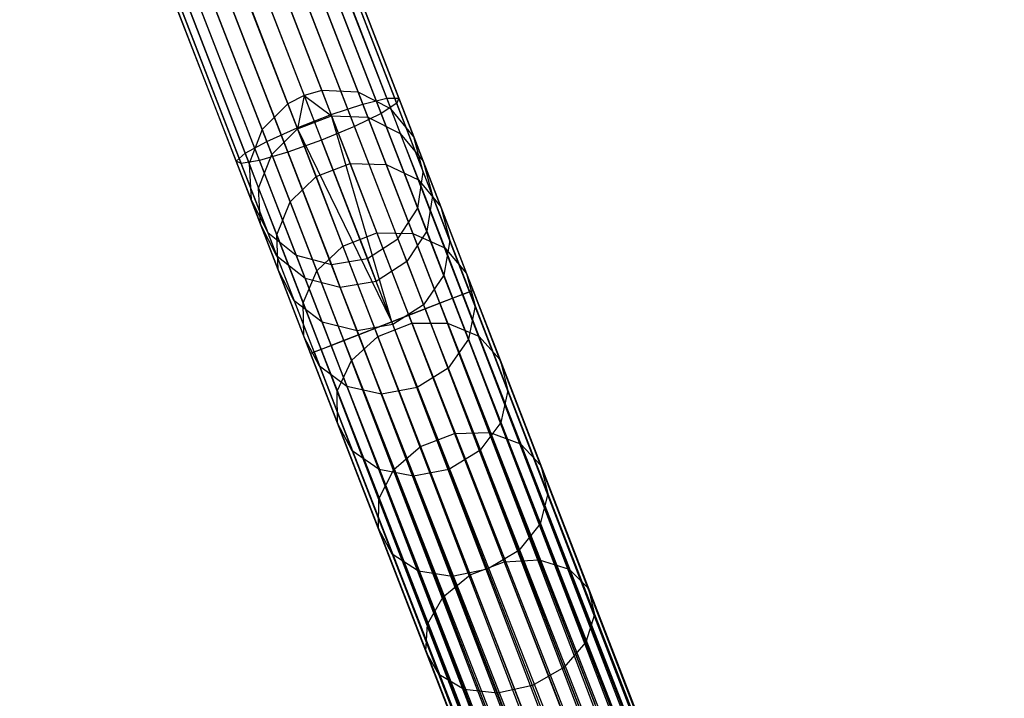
# Model space of a CAD drawing. Extents: x -102 to 102, y -101 to 102.
# Tile 246 of 256: x -33 to -22, y 71 to 79. Entities that reach past the tile are written whole.
import ezdxf

# ---------------------------------------------------------------- set-up
doc = ezdxf.new("R2010")
doc.units = 0
doc.header["$LTSCALE"] = 25.4
doc.layers.get('0').update_dxf_attribs({"linetype": 'CONTINUOUS'})

# ---------------------------------------------------------------- blocks, each defined once
blk = doc.blocks.new('NL2500011659_STL')
at = {"color": 0}
for p, q in [((-36.498, 94.779, -28.963), (-29.93, 77.826, -288.963)), ((-36.498, 94.779, -28.963), (-29.93, 77.826, -288.963)), ((-36.083, 94.759, -28.952), (-29.515, 77.806, -288.952)), ((-36.083, 94.759, -28.952), (-29.515, 77.806, -288.952)), ((-36.7, 94.724, -28.965), (-30.132, 77.771, -288.965)), ((-36.7, 94.724, -28.965), (-30.132, 77.771, -288.965)), ((-36.886, 94.629, -28.963), (-30.318, 77.676, -288.963)), ((-36.886, 94.629, -28.963), (-30.318, 77.676, -288.963)), ((-35.712, 94.572, -28.93), (-29.144, 77.619, -288.93)), ((-35.712, 94.572, -28.93), (-29.144, 77.619, -288.93)), ((-37.179, 94.334, -28.952), (-30.611, 77.381, -288.952)), ((-37.179, 94.334, -28.952), (-30.611, 77.381, -288.952)), ((-35.45, 94.251, -28.902), (-28.882, 77.297, -288.902)), ((-35.45, 94.251, -28.902), (-28.882, 77.297, -288.902)), ((-37.327, 93.947, -28.93), (-30.76, 76.993, -288.93)), ((-37.327, 93.947, -28.93), (-30.76, 76.993, -288.93)), ((-35.341, 93.85, -28.874), (-28.774, 76.897, -288.874)), ((-35.341, 93.85, -28.874), (-28.774, 76.897, -288.874)), ((-37.305, 93.532, -28.902), (-30.737, 76.579, -288.902)), ((-37.305, 93.532, -28.902), (-30.737, 76.579, -288.902)), ((-35.405, 93.44, -28.848), (-28.838, 76.487, -288.848)), ((-35.405, 93.44, -28.848), (-28.838, 76.487, -288.848)), ((-37.115, 93.163, -28.874), (-30.547, 76.21, -288.874)), ((-37.115, 93.163, -28.874), (-30.547, 76.21, -288.874)), ((-35.631, 93.091, -28.831), (-29.063, 76.138, -288.831)), ((-35.631, 93.091, -28.831), (-29.063, 76.138, -288.831)), ((-36.791, 92.903, -28.848), (-30.224, 75.95, -288.848)), ((-36.791, 92.903, -28.848), (-30.224, 75.95, -288.848)), ((-35.979, 92.864, -28.825), (-29.411, 75.911, -288.825)), ((-35.979, 92.864, -28.825), (-29.411, 75.911, -288.825)), ((-36.39, 92.798, -28.831), (-29.822, 75.844, -288.831)), ((-36.39, 92.798, -28.831), (-29.822, 75.844, -288.831)), ((-29.191, 77.738, -7.141), (-30.045, 79.942, -7.56)), ((-29.191, 77.738, -7.141), (-30.045, 79.942, -7.56)), ((-29.463, 77.671, -6.834), (-30.33, 79.909, -7.26)), ((-29.463, 77.671, -6.834), (-30.33, 79.909, -7.26)), ((-29.054, 77.741, -7.533), (-29.892, 79.903, -7.945)), ((-29.054, 77.741, -7.533), (-29.892, 79.903, -7.945)), ((-29.824, 77.552, -6.666), (-30.698, 79.808, -7.095)), ((-29.824, 77.552, -6.666), (-30.698, 79.808, -7.095)), ((-29.077, 77.681, -7.944), (-29.897, 79.798, -8.347)), ((-29.077, 77.681, -7.944), (-29.897, 79.798, -8.347)), ((-30.212, 77.402, -6.666), (-31.086, 79.658, -7.095)), ((-30.212, 77.402, -6.666), (-31.086, 79.658, -7.095)), ((-29.256, 77.566, -8.302), (-30.061, 79.645, -8.698)), ((-29.256, 77.566, -8.302), (-30.061, 79.645, -8.698)), ((-30.559, 77.247, -6.834), (-31.426, 79.484, -7.26)), ((-30.559, 77.247, -6.834), (-31.426, 79.484, -7.26)), ((-29.559, 77.418, -8.544), (-30.354, 79.47, -8.935)), ((-29.559, 77.418, -8.544), (-30.354, 79.47, -8.935)), ((-30.806, 77.112, -7.141), (-31.66, 79.317, -7.56)), ((-30.806, 77.112, -7.141), (-31.66, 79.317, -7.56)), ((-30.726, 79.305, -9.019), (-29.935, 77.262, -8.63)), ((-30.726, 79.305, -9.019), (-29.935, 77.262, -8.63)), ((-30.909, 77.023, -7.533), (-31.746, 79.185, -7.945)), ((-30.909, 77.023, -7.533), (-31.746, 79.185, -7.945)), ((-30.318, 77.124, -8.544), (-31.113, 79.176, -8.935)), ((-30.318, 77.124, -8.544), (-31.113, 79.176, -8.935)), ((-30.851, 76.993, -7.944), (-31.671, 79.111, -8.347)), ((-30.851, 76.993, -7.944), (-31.671, 79.111, -8.347)), ((-30.642, 77.029, -8.302), (-31.447, 79.108, -8.698)), ((-30.642, 77.029, -8.302), (-31.447, 79.108, -8.698)), ((-29.93, 77.826, -288.963), (-30.132, 77.771, -288.965)), ((-29.93, 77.826, -288.963), (-30.132, 77.771, -288.965)), ((-29.515, 77.806, -288.952), (-29.93, 77.826, -288.963)), ((-29.93, 77.826, -288.963), (-29.819, 77.539, -291.365)), ((-29.93, 77.826, -288.963), (-29.819, 77.539, -291.365)), ((-29.515, 77.806, -288.952), (-29.93, 77.826, -288.963)), ((-29.144, 77.619, -288.93), (-29.515, 77.806, -288.952)), ((-29.515, 77.806, -288.952), (-29.405, 77.521, -291.333)), ((-29.515, 77.806, -288.952), (-29.405, 77.521, -291.333)), ((-29.144, 77.619, -288.93), (-29.515, 77.806, -288.952)), ((-30.132, 77.771, -288.965), (-30.318, 77.676, -288.963)), ((-30.132, 77.771, -288.965), (-30.318, 77.676, -288.963)), ((-30.132, 77.771, -288.965), (-30.207, 77.389, -291.365)), ((-30.132, 77.771, -288.965), (-30.207, 77.389, -291.365)), ((-30.132, 77.771, -288.965), (-29.819, 77.539, -291.365)), ((-30.132, 77.771, -288.965), (-29.819, 77.539, -291.365)), ((-29.463, 77.671, -6.834), (-29.191, 77.738, -7.141)), ((-29.463, 77.671, -6.834), (-29.191, 77.738, -7.141)), ((-29.191, 77.738, -7.141), (-29.054, 77.741, -7.533)), ((-29.191, 77.738, -7.141), (-29.054, 77.741, -7.533)), ((-28.325, 75.503, -7), (-29.191, 77.738, -7.141)), ((-28.325, 75.503, -7), (-29.191, 77.738, -7.141)), ((-29.054, 77.741, -7.533), (-29.077, 77.681, -7.944)), ((-29.054, 77.741, -7.533), (-29.077, 77.681, -7.944)), ((-28.205, 75.549, -7.395), (-29.054, 77.741, -7.533)), ((-28.205, 75.549, -7.395), (-29.054, 77.741, -7.533)), ((-30.318, 77.676, -288.963), (-30.611, 77.381, -288.952)), ((-30.318, 77.676, -288.963), (-30.611, 77.381, -288.952)), ((-30.318, 77.676, -288.963), (-30.207, 77.389, -291.365)), ((-30.318, 77.676, -288.963), (-30.207, 77.389, -291.365)), ((-29.824, 77.552, -6.666), (-29.463, 77.671, -6.834)), ((-29.824, 77.552, -6.666), (-29.463, 77.671, -6.834)), ((-28.584, 75.403, -6.691), (-29.463, 77.671, -6.834)), ((-28.584, 75.403, -6.691), (-29.463, 77.671, -6.834)), ((-29.077, 77.681, -7.944), (-29.256, 77.566, -8.302)), ((-29.077, 77.681, -7.944), (-29.256, 77.566, -8.302)), ((-28.882, 77.297, -288.902), (-29.144, 77.619, -288.93)), ((-29.144, 77.619, -288.93), (-29.036, 77.338, -291.276)), ((-29.144, 77.619, -288.93), (-29.036, 77.338, -291.276)), ((-28.882, 77.297, -288.902), (-29.144, 77.619, -288.93)), ((-28.246, 75.534, -7.809), (-29.077, 77.681, -7.944)), ((-28.246, 75.534, -7.809), (-29.077, 77.681, -7.944)), ((-30.212, 77.402, -6.666), (-29.824, 77.552, -6.666)), ((-30.212, 77.402, -6.666), (-29.824, 77.552, -6.666)), ((-30.207, 77.389, -291.365), (-29.819, 77.539, -291.365)), ((-30.207, 77.389, -291.365), (-29.819, 77.539, -291.365)), ((-29.132, 75.19, -6.5), (-29.824, 77.552, -6.666)), ((-29.132, 75.19, -6.5), (-29.824, 77.552, -6.666)), ((-28.938, 75.265, -6.522), (-29.824, 77.552, -6.666)), ((-28.938, 75.265, -6.522), (-29.824, 77.552, -6.666)), ((-29.819, 77.539, -291.365), (-29.609, 76.996, -293.714)), ((-29.819, 77.539, -291.365), (-29.609, 76.996, -293.714)), ((-29.819, 77.539, -291.365), (-29.405, 77.521, -291.333)), ((-29.819, 77.539, -291.365), (-29.405, 77.521, -291.333)), ((-29.256, 77.566, -8.302), (-29.559, 77.418, -8.544)), ((-29.256, 77.566, -8.302), (-29.559, 77.418, -8.544)), ((-29.405, 77.521, -291.333), (-29.196, 76.982, -293.664)), ((-29.405, 77.521, -291.333), (-29.196, 76.982, -293.664)), ((-29.405, 77.521, -291.333), (-29.036, 77.338, -291.276)), ((-29.405, 77.521, -291.333), (-29.036, 77.338, -291.276)), ((-28.439, 75.459, -8.169), (-29.256, 77.566, -8.302)), ((-28.439, 75.459, -8.169), (-29.256, 77.566, -8.302)), ((-30.611, 77.381, -288.952), (-30.76, 76.993, -288.93)), ((-30.611, 77.381, -288.952), (-30.76, 76.993, -288.93)), ((-30.611, 77.381, -288.952), (-30.501, 77.096, -291.333)), ((-30.611, 77.381, -288.952), (-30.501, 77.096, -291.333)), ((-30.559, 77.247, -6.834), (-30.212, 77.402, -6.666)), ((-30.559, 77.247, -6.834), (-30.212, 77.402, -6.666)), ((-30.501, 77.096, -291.333), (-30.207, 77.389, -291.365)), ((-30.501, 77.096, -291.333), (-30.207, 77.389, -291.365)), ((-29.326, 75.115, -6.522), (-30.212, 77.402, -6.666)), ((-29.326, 75.115, -6.522), (-30.212, 77.402, -6.666)), ((-29.132, 75.19, -6.5), (-30.212, 77.402, -6.666)), ((-29.132, 75.19, -6.5), (-30.212, 77.402, -6.666)), ((-30.207, 77.389, -291.365), (-29.997, 76.845, -293.714)), ((-30.207, 77.389, -291.365), (-29.997, 76.845, -293.714)), ((-29.559, 77.418, -8.544), (-29.935, 77.262, -8.63)), ((-29.559, 77.418, -8.544), (-29.935, 77.262, -8.63)), ((-28.753, 75.337, -8.414), (-29.559, 77.418, -8.544)), ((-28.753, 75.337, -8.414), (-29.559, 77.418, -8.544)), ((-30.806, 77.112, -7.141), (-30.559, 77.247, -6.834)), ((-30.806, 77.112, -7.141), (-30.559, 77.247, -6.834)), ((-29.68, 74.978, -6.691), (-30.559, 77.247, -6.834)), ((-29.68, 74.978, -6.691), (-30.559, 77.247, -6.834)), ((-29.935, 77.262, -8.63), (-30.318, 77.124, -8.544)), ((-29.935, 77.262, -8.63), (-30.318, 77.124, -8.544)), ((-29.132, 75.19, -8.5), (-29.935, 77.262, -8.63)), ((-29.132, 75.19, -8.5), (-29.935, 77.262, -8.63)), ((-29.036, 77.338, -291.276), (-28.83, 76.808, -293.573)), ((-29.036, 77.338, -291.276), (-28.83, 76.808, -293.573)), ((-29.036, 77.338, -291.276), (-28.776, 77.022, -291.204)), ((-29.036, 77.338, -291.276), (-28.776, 77.022, -291.204)), ((-28.774, 76.897, -288.874), (-28.882, 77.297, -288.902)), ((-28.882, 77.297, -288.902), (-28.776, 77.022, -291.204)), ((-28.882, 77.297, -288.902), (-28.776, 77.022, -291.204)), ((-28.774, 76.897, -288.874), (-28.882, 77.297, -288.902)), ((-30.909, 77.023, -7.533), (-30.806, 77.112, -7.141)), ((-30.909, 77.023, -7.533), (-30.806, 77.112, -7.141)), ((-30.851, 76.993, -7.944), (-30.909, 77.023, -7.533)), ((-30.06, 74.831, -7.395), (-30.909, 77.023, -7.533)), ((-30.851, 76.993, -7.944), (-30.909, 77.023, -7.533)), ((-30.06, 74.831, -7.395), (-30.909, 77.023, -7.533)), ((-30.642, 77.029, -8.302), (-30.851, 76.993, -7.944)), ((-30.642, 77.029, -8.302), (-30.851, 76.993, -7.944)), ((-29.94, 74.877, -7), (-30.806, 77.112, -7.141)), ((-29.94, 74.877, -7), (-30.806, 77.112, -7.141)), ((-30.651, 76.713, -291.276), (-30.501, 77.096, -291.333)), ((-30.651, 76.713, -291.276), (-30.501, 77.096, -291.333)), ((-30.318, 77.124, -8.544), (-30.642, 77.029, -8.302)), ((-30.318, 77.124, -8.544), (-30.642, 77.029, -8.302)), ((-29.825, 74.922, -8.169), (-30.642, 77.029, -8.302)), ((-29.825, 74.922, -8.169), (-30.642, 77.029, -8.302)), ((-30.501, 77.096, -291.333), (-30.292, 76.558, -293.664)), ((-30.501, 77.096, -291.333), (-30.292, 76.558, -293.664)), ((-29.512, 75.043, -8.414), (-30.318, 77.124, -8.544)), ((-29.512, 75.043, -8.414), (-30.318, 77.124, -8.544)), ((-28.776, 77.022, -291.204), (-28.574, 76.502, -293.455)), ((-28.776, 77.022, -291.204), (-28.574, 76.502, -293.455)), ((-28.776, 77.022, -291.204), (-28.669, 76.628, -291.127)), ((-28.776, 77.022, -291.204), (-28.669, 76.628, -291.127)), ((-30.019, 74.847, -7.809), (-30.851, 76.993, -7.944)), ((-30.019, 74.847, -7.809), (-30.851, 76.993, -7.944)), ((-30.76, 76.993, -288.93), (-30.737, 76.579, -288.902)), ((-30.76, 76.993, -288.93), (-30.737, 76.579, -288.902)), ((-30.76, 76.993, -288.93), (-30.651, 76.713, -291.276)), ((-30.76, 76.993, -288.93), (-30.651, 76.713, -291.276)), ((-29.997, 76.845, -293.714), (-29.609, 76.996, -293.714)), ((-29.997, 76.845, -293.714), (-29.609, 76.996, -293.714)), ((-29.609, 76.996, -293.714), (-29.302, 76.204, -295.981)), ((-29.609, 76.996, -293.714), (-29.302, 76.204, -295.981)), ((-29.609, 76.996, -293.714), (-29.196, 76.982, -293.664)), ((-29.609, 76.996, -293.714), (-29.196, 76.982, -293.664)), ((-29.196, 76.982, -293.664), (-28.892, 76.197, -295.913)), ((-29.196, 76.982, -293.664), (-28.892, 76.197, -295.913)), ((-29.196, 76.982, -293.664), (-28.83, 76.808, -293.573)), ((-29.196, 76.982, -293.664), (-28.83, 76.808, -293.573)), ((-30.292, 76.558, -293.664), (-29.997, 76.845, -293.714)), ((-30.292, 76.558, -293.664), (-29.997, 76.845, -293.714)), ((-29.997, 76.845, -293.714), (-29.69, 76.054, -295.981)), ((-29.997, 76.845, -293.714), (-29.69, 76.054, -295.981)), ((-28.838, 76.487, -288.848), (-28.774, 76.897, -288.874)), ((-28.838, 76.487, -288.848), (-28.774, 76.897, -288.874)), ((-28.83, 76.808, -293.573), (-28.53, 76.034, -295.788)), ((-28.83, 76.808, -293.573), (-28.53, 76.034, -295.788)), ((-28.83, 76.808, -293.573), (-28.574, 76.502, -293.455)), ((-28.83, 76.808, -293.573), (-28.574, 76.502, -293.455)), ((-28.774, 76.897, -288.874), (-28.669, 76.628, -291.127)), ((-28.774, 76.897, -288.874), (-28.669, 76.628, -291.127)), ((-30.63, 76.304, -291.204), (-30.651, 76.713, -291.276)), ((-30.651, 76.713, -291.276), (-30.445, 76.182, -293.573)), ((-30.651, 76.713, -291.276), (-30.445, 76.182, -293.573)), ((-30.63, 76.304, -291.204), (-30.651, 76.713, -291.276)), ((-30.737, 76.579, -288.902), (-30.547, 76.21, -288.874)), ((-30.737, 76.579, -288.902), (-30.547, 76.21, -288.874)), ((-30.737, 76.579, -288.902), (-30.63, 76.304, -291.204)), ((-30.737, 76.579, -288.902), (-30.63, 76.304, -291.204)), ((-28.669, 76.628, -291.127), (-28.735, 76.222, -291.061)), ((-28.669, 76.628, -291.127), (-28.735, 76.222, -291.061)), ((-28.669, 76.628, -291.127), (-28.472, 76.118, -293.333)), ((-28.669, 76.628, -291.127), (-28.472, 76.118, -293.333)), ((-30.445, 76.182, -293.573), (-30.292, 76.558, -293.664)), ((-30.445, 76.182, -293.573), (-30.292, 76.558, -293.664)), ((-30.292, 76.558, -293.664), (-29.988, 75.772, -295.913)), ((-30.292, 76.558, -293.664), (-29.988, 75.772, -295.913)), ((-29.063, 76.138, -288.831), (-28.838, 76.487, -288.848)), ((-29.063, 76.138, -288.831), (-28.838, 76.487, -288.848)), ((-28.838, 76.487, -288.848), (-28.735, 76.222, -291.061)), ((-28.838, 76.487, -288.848), (-28.735, 76.222, -291.061)), ((-28.574, 76.502, -293.455), (-28.28, 75.743, -295.628)), ((-28.574, 76.502, -293.455), (-28.28, 75.743, -295.628)), ((-28.574, 76.502, -293.455), (-28.472, 76.118, -293.333)), ((-28.574, 76.502, -293.455), (-28.472, 76.118, -293.333)), ((-30.443, 75.94, -291.127), (-30.63, 76.304, -291.204)), ((-30.63, 76.304, -291.204), (-30.429, 75.783, -293.455)), ((-30.63, 76.304, -291.204), (-30.429, 75.783, -293.455)), ((-30.443, 75.94, -291.127), (-30.63, 76.304, -291.204)), ((-30.547, 76.21, -288.874), (-30.224, 75.95, -288.848)), ((-30.547, 76.21, -288.874), (-30.224, 75.95, -288.848)), ((-30.547, 76.21, -288.874), (-30.443, 75.94, -291.127)), ((-30.547, 76.21, -288.874), (-30.443, 75.94, -291.127)), ((-30.429, 75.783, -293.455), (-30.445, 76.182, -293.573)), ((-30.445, 76.182, -293.573), (-30.145, 75.408, -295.788)), ((-30.445, 76.182, -293.573), (-30.145, 75.408, -295.788)), ((-30.429, 75.783, -293.455), (-30.445, 76.182, -293.573)), ((-29.69, 76.054, -295.981), (-29.302, 76.204, -295.981)), ((-29.69, 76.054, -295.981), (-29.302, 76.204, -295.981)), ((-29.411, 75.911, -288.825), (-29.063, 76.138, -288.831)), ((-29.411, 75.911, -288.825), (-29.063, 76.138, -288.831)), ((-29.302, 76.204, -295.981), (-28.903, 75.174, -298.135)), ((-29.302, 76.204, -295.981), (-28.903, 75.174, -298.135)), ((-29.302, 76.204, -295.981), (-28.892, 76.197, -295.913)), ((-29.302, 76.204, -295.981), (-28.892, 76.197, -295.913)), ((-29.063, 76.138, -288.831), (-28.962, 75.877, -291.016)), ((-29.063, 76.138, -288.831), (-28.962, 75.877, -291.016)), ((-28.735, 76.222, -291.061), (-28.962, 75.877, -291.016)), ((-28.735, 76.222, -291.061), (-28.962, 75.877, -291.016)), ((-28.892, 76.197, -295.913), (-28.496, 75.175, -298.049)), ((-28.892, 76.197, -295.913), (-28.496, 75.175, -298.049)), ((-28.892, 76.197, -295.913), (-28.53, 76.034, -295.788)), ((-28.892, 76.197, -295.913), (-28.53, 76.034, -295.788)), ((-28.735, 76.222, -291.061), (-28.541, 75.722, -293.226)), ((-28.735, 76.222, -291.061), (-28.541, 75.722, -293.226)), ((-28.472, 76.118, -293.333), (-28.541, 75.722, -293.226)), ((-28.472, 76.118, -293.333), (-28.541, 75.722, -293.226)), ((-28.472, 76.118, -293.333), (-28.184, 75.374, -295.461)), ((-28.472, 76.118, -293.333), (-28.184, 75.374, -295.461)), ((-29.988, 75.772, -295.913), (-29.69, 76.054, -295.981)), ((-29.988, 75.772, -295.913), (-29.69, 76.054, -295.981)), ((-29.69, 76.054, -295.981), (-29.291, 75.023, -298.135)), ((-29.69, 76.054, -295.981), (-29.291, 75.023, -298.135)), ((-28.53, 76.034, -295.788), (-28.14, 75.027, -297.893)), ((-28.53, 76.034, -295.788), (-28.14, 75.027, -297.893)), ((-28.53, 76.034, -295.788), (-28.28, 75.743, -295.628)), ((-28.53, 76.034, -295.788), (-28.28, 75.743, -295.628)), ((-30.121, 75.686, -291.061), (-30.443, 75.94, -291.127)), ((-30.443, 75.94, -291.127), (-30.245, 75.431, -293.333)), ((-30.443, 75.94, -291.127), (-30.245, 75.431, -293.333)), ((-30.121, 75.686, -291.061), (-30.443, 75.94, -291.127)), ((-30.224, 75.95, -288.848), (-29.822, 75.844, -288.831)), ((-30.224, 75.95, -288.848), (-29.822, 75.844, -288.831)), ((-30.224, 75.95, -288.848), (-30.121, 75.686, -291.061)), ((-30.224, 75.95, -288.848), (-30.121, 75.686, -291.061)), ((-29.822, 75.844, -288.831), (-29.411, 75.911, -288.825)), ((-29.822, 75.844, -288.831), (-29.411, 75.911, -288.825)), ((-29.411, 75.911, -288.825), (-29.311, 75.651, -291)), ((-29.411, 75.911, -288.825), (-29.311, 75.651, -291)), ((-30.245, 75.431, -293.333), (-30.429, 75.783, -293.455)), ((-30.429, 75.783, -293.455), (-30.135, 75.024, -295.628)), ((-30.429, 75.783, -293.455), (-30.135, 75.024, -295.628)), ((-30.245, 75.431, -293.333), (-30.429, 75.783, -293.455)), ((-29.822, 75.844, -288.831), (-29.721, 75.583, -291.016)), ((-29.822, 75.844, -288.831), (-29.721, 75.583, -291.016)), ((-28.962, 75.877, -291.016), (-29.311, 75.651, -291)), ((-28.962, 75.877, -291.016), (-29.311, 75.651, -291)), ((-28.962, 75.877, -291.016), (-28.771, 75.383, -293.154)), ((-28.962, 75.877, -291.016), (-28.771, 75.383, -293.154)), ((-30.145, 75.408, -295.788), (-29.988, 75.772, -295.913)), ((-30.145, 75.408, -295.788), (-29.988, 75.772, -295.913)), ((-29.721, 75.583, -291.016), (-30.121, 75.686, -291.061)), ((-30.121, 75.686, -291.061), (-29.927, 75.185, -293.226)), ((-30.121, 75.686, -291.061), (-29.927, 75.185, -293.226)), ((-29.721, 75.583, -291.016), (-30.121, 75.686, -291.061)), ((-29.988, 75.772, -295.913), (-29.592, 74.75, -298.049)), ((-29.988, 75.772, -295.913), (-29.592, 74.75, -298.049)), ((-28.541, 75.722, -293.226), (-28.771, 75.383, -293.154)), ((-28.541, 75.722, -293.226), (-28.771, 75.383, -293.154)), ((-28.541, 75.722, -293.226), (-28.259, 74.992, -295.315)), ((-28.541, 75.722, -293.226), (-28.259, 74.992, -295.315)), ((-28.28, 75.743, -295.628), (-27.897, 74.756, -297.692)), ((-28.28, 75.743, -295.628), (-27.897, 74.756, -297.692)), ((-28.28, 75.743, -295.628), (-28.184, 75.374, -295.461)), ((-28.28, 75.743, -295.628), (-28.184, 75.374, -295.461)), ((-29.311, 75.651, -291), (-29.721, 75.583, -291.016)), ((-29.311, 75.651, -291), (-29.721, 75.583, -291.016)), ((-29.721, 75.583, -291.016), (-29.529, 75.089, -293.154)), ((-29.721, 75.583, -291.016), (-29.529, 75.089, -293.154)), ((-29.12, 75.159, -293.128), (-29.311, 75.651, -291)), ((-29.12, 75.159, -293.128), (-29.311, 75.651, -291)), ((-28.753, 75.337, -8.414), (-28.439, 75.459, -8.169)), ((-28.753, 75.337, -8.414), (-28.439, 75.459, -8.169)), ((-28.325, 75.503, -7), (-28.584, 75.403, -6.691)), ((-28.325, 75.503, -7), (-28.584, 75.403, -6.691)), ((-28.439, 75.459, -8.169), (-28.246, 75.534, -7.809)), ((-28.439, 75.459, -8.169), (-28.246, 75.534, -7.809)), ((-28.439, 75.459, -8.169), (-15.081, 40.546, -8.309)), ((-14.821, 40.646, -8), (-28.439, 75.459, -8.169)), ((-14.821, 40.646, -8), (-28.439, 75.459, -8.169)), ((-14.936, 40.602, -8.169), (-28.439, 75.459, -8.169)), ((-14.936, 40.602, -8.169), (-28.439, 75.459, -8.169)), ((-28.439, 75.459, -8.169), (-15.081, 40.546, -8.309)), ((-28.205, 75.549, -7.395), (-28.325, 75.503, -7)), ((-28.205, 75.549, -7.395), (-28.325, 75.503, -7)), ((-28.325, 75.503, -7), (-14.742, 40.677, -7.191)), ((-14.936, 40.602, -6.831), (-28.325, 75.503, -7)), ((-14.936, 40.602, -6.831), (-28.325, 75.503, -7)), ((-14.821, 40.646, -7), (-28.325, 75.503, -7)), ((-14.821, 40.646, -7), (-28.325, 75.503, -7)), ((-28.325, 75.503, -7), (-14.742, 40.677, -7.191)), ((-28.246, 75.534, -7.809), (-28.205, 75.549, -7.395)), ((-28.246, 75.534, -7.809), (-28.205, 75.549, -7.395)), ((-28.246, 75.534, -7.809), (-14.821, 40.646, -8)), ((-14.701, 40.693, -7.605), (-28.246, 75.534, -7.809)), ((-14.701, 40.693, -7.605), (-28.246, 75.534, -7.809)), ((-14.742, 40.677, -7.809), (-28.246, 75.534, -7.809)), ((-14.742, 40.677, -7.809), (-28.246, 75.534, -7.809)), ((-28.246, 75.534, -7.809), (-14.821, 40.646, -8)), ((-28.205, 75.549, -7.395), (-14.701, 40.693, -7.605)), ((-14.701, 40.693, -7.395), (-28.205, 75.549, -7.395)), ((-28.205, 75.549, -7.395), (-14.701, 40.693, -7.605)), ((-14.742, 40.677, -7.191), (-28.205, 75.549, -7.395)), ((-14.742, 40.677, -7.191), (-28.205, 75.549, -7.395)), ((-14.701, 40.693, -7.395), (-28.205, 75.549, -7.395)), ((-29.927, 75.185, -293.226), (-30.245, 75.431, -293.333)), ((-30.245, 75.431, -293.333), (-29.957, 74.687, -295.461)), ((-30.245, 75.431, -293.333), (-29.957, 74.687, -295.461)), ((-29.927, 75.185, -293.226), (-30.245, 75.431, -293.333)), ((-30.135, 75.024, -295.628), (-30.145, 75.408, -295.788)), ((-30.145, 75.408, -295.788), (-29.755, 74.401, -297.893)), ((-30.145, 75.408, -295.788), (-29.755, 74.401, -297.893)), ((-30.135, 75.024, -295.628), (-30.145, 75.408, -295.788)), ((-29.132, 75.19, -8.5), (-28.753, 75.337, -8.414)), ((-29.132, 75.19, -8.5), (-28.753, 75.337, -8.414)), ((-28.771, 75.383, -293.154), (-29.12, 75.159, -293.128)), ((-28.771, 75.383, -293.154), (-29.12, 75.159, -293.128)), ((-28.584, 75.403, -6.691), (-28.938, 75.265, -6.522)), ((-28.584, 75.403, -6.691), (-28.938, 75.265, -6.522)), ((-28.771, 75.383, -293.154), (-28.492, 74.662, -295.216)), ((-28.771, 75.383, -293.154), (-28.492, 74.662, -295.216)), ((-28.753, 75.337, -8.414), (-15.435, 40.409, -8.478)), ((-15.081, 40.546, -8.309), (-28.753, 75.337, -8.414)), ((-15.081, 40.546, -8.309), (-28.753, 75.337, -8.414)), ((-15.25, 40.48, -8.414), (-28.753, 75.337, -8.414)), ((-15.25, 40.48, -8.414), (-28.753, 75.337, -8.414)), ((-28.753, 75.337, -8.414), (-15.435, 40.409, -8.478)), ((-28.584, 75.403, -6.691), (-14.936, 40.602, -6.831)), ((-15.25, 40.48, -6.586), (-28.584, 75.403, -6.691)), ((-15.25, 40.48, -6.586), (-28.584, 75.403, -6.691)), ((-15.081, 40.546, -6.691), (-28.584, 75.403, -6.691)), ((-15.081, 40.546, -6.691), (-28.584, 75.403, -6.691)), ((-28.584, 75.403, -6.691), (-14.936, 40.602, -6.831)), ((-28.184, 75.374, -295.461), (-28.259, 74.992, -295.315)), ((-28.184, 75.374, -295.461), (-28.259, 74.992, -295.315)), ((-28.184, 75.374, -295.461), (-27.809, 74.407, -297.483)), ((-28.184, 75.374, -295.461), (-27.809, 74.407, -297.483)), ((-28.938, 75.265, -6.522), (-29.132, 75.19, -6.5)), ((-28.938, 75.265, -6.522), (-29.132, 75.19, -6.5)), ((-28.938, 75.265, -6.522), (-15.25, 40.48, -6.586)), ((-15.435, 40.409, -6.522), (-28.938, 75.265, -6.522)), ((-15.435, 40.409, -6.522), (-28.938, 75.265, -6.522)), ((-28.938, 75.265, -6.522), (-15.25, 40.48, -6.586)), ((-29.529, 75.089, -293.154), (-29.927, 75.185, -293.226)), ((-29.927, 75.185, -293.226), (-29.645, 74.455, -295.315)), ((-29.927, 75.185, -293.226), (-29.645, 74.455, -295.315)), ((-29.529, 75.089, -293.154), (-29.927, 75.185, -293.226)), ((-29.326, 75.115, -6.522), (-29.68, 74.978, -6.691)), ((-29.326, 75.115, -6.522), (-29.68, 74.978, -6.691)), ((-29.12, 75.159, -293.128), (-29.529, 75.089, -293.154)), ((-29.12, 75.159, -293.128), (-29.529, 75.089, -293.154)), ((-29.512, 75.043, -8.414), (-29.132, 75.19, -8.5)), ((-29.512, 75.043, -8.414), (-29.132, 75.19, -8.5)), ((-29.132, 75.19, -6.5), (-29.326, 75.115, -6.522)), ((-29.132, 75.19, -6.5), (-29.326, 75.115, -6.522)), ((-16.008, 40.187, -6.586), (-29.326, 75.115, -6.522)), ((-16.008, 40.187, -6.586), (-29.326, 75.115, -6.522)), ((-15.823, 40.258, -6.522), (-29.326, 75.115, -6.522)), ((-15.823, 40.258, -6.522), (-29.326, 75.115, -6.522)), ((-29.291, 75.023, -298.135), (-28.903, 75.174, -298.135)), ((-29.291, 75.023, -298.135), (-28.903, 75.174, -298.135)), ((-15.435, 40.409, -8.478), (-29.132, 75.19, -8.5)), ((-15.629, 40.334, -6.5), (-29.132, 75.19, -6.5)), ((-15.629, 40.334, -6.5), (-29.132, 75.19, -6.5)), ((-15.629, 40.334, -8.5), (-29.132, 75.19, -8.5)), ((-15.435, 40.409, -8.478), (-29.132, 75.19, -8.5)), ((-15.629, 40.334, -8.5), (-29.132, 75.19, -8.5)), ((-15.823, 40.258, -8.478), (-29.132, 75.19, -8.5)), ((-15.823, 40.258, -8.478), (-29.132, 75.19, -8.5)), ((-28.842, 74.442, -295.181), (-29.12, 75.159, -293.128)), ((-28.842, 74.442, -295.181), (-29.12, 75.159, -293.128)), ((-28.903, 75.174, -298.135), (-28.496, 75.175, -298.049)), ((-28.903, 75.174, -298.135), (-28.496, 75.175, -298.049)), ((-28.903, 75.174, -298.135), (-28.417, 73.919, -300.147)), ((-28.903, 75.174, -298.135), (-28.417, 73.919, -300.147)), ((-28.496, 75.175, -298.049), (-28.014, 73.93, -300.045)), ((-28.496, 75.175, -298.049), (-28.014, 73.93, -300.045)), ((-28.496, 75.175, -298.049), (-28.14, 75.027, -297.893)), ((-28.496, 75.175, -298.049), (-28.14, 75.027, -297.893)), ((-29.957, 74.687, -295.461), (-30.135, 75.024, -295.628)), ((-30.135, 75.024, -295.628), (-29.752, 74.037, -297.692)), ((-30.135, 75.024, -295.628), (-29.752, 74.037, -297.692)), ((-29.957, 74.687, -295.461), (-30.135, 75.024, -295.628)), ((-29.825, 74.922, -8.169), (-29.512, 75.043, -8.414)), ((-29.825, 74.922, -8.169), (-29.512, 75.043, -8.414)), ((-29.592, 74.75, -298.049), (-29.291, 75.023, -298.135)), ((-29.592, 74.75, -298.049), (-29.291, 75.023, -298.135)), ((-29.529, 75.089, -293.154), (-29.25, 74.368, -295.216)), ((-29.529, 75.089, -293.154), (-29.25, 74.368, -295.216)), ((-29.512, 75.043, -8.414), (-16.177, 40.121, -8.309)), ((-15.823, 40.258, -8.478), (-29.512, 75.043, -8.414)), ((-15.823, 40.258, -8.478), (-29.512, 75.043, -8.414)), ((-16.008, 40.187, -8.414), (-29.512, 75.043, -8.414)), ((-16.008, 40.187, -8.414), (-29.512, 75.043, -8.414)), ((-29.512, 75.043, -8.414), (-16.177, 40.121, -8.309)), ((-29.291, 75.023, -298.135), (-28.805, 73.769, -300.147)), ((-29.291, 75.023, -298.135), (-28.805, 73.769, -300.147)), ((-28.14, 75.027, -297.893), (-27.665, 73.801, -299.859)), ((-28.14, 75.027, -297.893), (-27.665, 73.801, -299.859)), ((-28.14, 75.027, -297.893), (-27.897, 74.756, -297.692)), ((-28.14, 75.027, -297.893), (-27.897, 74.756, -297.692)), ((-30.019, 74.847, -7.809), (-29.825, 74.922, -8.169)), ((-30.019, 74.847, -7.809), (-29.825, 74.922, -8.169)), ((-29.68, 74.978, -6.691), (-29.94, 74.877, -7)), ((-29.68, 74.978, -6.691), (-29.94, 74.877, -7)), ((-29.825, 74.922, -8.169), (-16.436, 40.021, -8)), ((-16.177, 40.121, -8.309), (-29.825, 74.922, -8.169)), ((-16.177, 40.121, -8.309), (-29.825, 74.922, -8.169)), ((-16.322, 40.065, -8.169), (-29.825, 74.922, -8.169)), ((-16.322, 40.065, -8.169), (-29.825, 74.922, -8.169)), ((-29.825, 74.922, -8.169), (-16.436, 40.021, -8)), ((-29.68, 74.978, -6.691), (-16.008, 40.187, -6.586)), ((-16.322, 40.065, -6.831), (-29.68, 74.978, -6.691)), ((-16.322, 40.065, -6.831), (-29.68, 74.978, -6.691)), ((-16.177, 40.121, -6.691), (-29.68, 74.978, -6.691)), ((-16.177, 40.121, -6.691), (-29.68, 74.978, -6.691)), ((-29.68, 74.978, -6.691), (-16.008, 40.187, -6.586)), ((-28.259, 74.992, -295.315), (-28.492, 74.662, -295.216)), ((-28.259, 74.992, -295.315), (-28.492, 74.662, -295.216)), ((-28.259, 74.992, -295.315), (-27.891, 74.043, -297.3)), ((-28.259, 74.992, -295.315), (-27.891, 74.043, -297.3)), ((-29.94, 74.877, -7), (-30.06, 74.831, -7.395)), ((-29.94, 74.877, -7), (-30.06, 74.831, -7.395)), ((-30.06, 74.831, -7.395), (-30.019, 74.847, -7.809)), ((-30.06, 74.831, -7.395), (-30.019, 74.847, -7.809)), ((-16.556, 39.974, -7.395), (-30.06, 74.831, -7.395)), ((-16.556, 39.974, -7.605), (-30.06, 74.831, -7.395)), ((-30.06, 74.831, -7.395), (-16.516, 39.99, -7.191)), ((-16.556, 39.974, -7.605), (-30.06, 74.831, -7.395)), ((-16.556, 39.974, -7.395), (-30.06, 74.831, -7.395)), ((-30.06, 74.831, -7.395), (-16.516, 39.99, -7.191)), ((-30.019, 74.847, -7.809), (-16.556, 39.974, -7.605)), ((-16.436, 40.021, -8), (-30.019, 74.847, -7.809)), ((-16.436, 40.021, -8), (-30.019, 74.847, -7.809)), ((-16.516, 39.99, -7.809), (-30.019, 74.847, -7.809)), ((-16.516, 39.99, -7.809), (-30.019, 74.847, -7.809)), ((-30.019, 74.847, -7.809), (-16.556, 39.974, -7.605)), ((-29.94, 74.877, -7), (-16.322, 40.065, -6.831)), ((-16.516, 39.99, -7.191), (-29.94, 74.877, -7)), ((-16.516, 39.99, -7.191), (-29.94, 74.877, -7)), ((-16.436, 40.021, -7), (-29.94, 74.877, -7)), ((-16.436, 40.021, -7), (-29.94, 74.877, -7)), ((-29.94, 74.877, -7), (-16.322, 40.065, -6.831)), ((-29.645, 74.455, -295.315), (-29.957, 74.687, -295.461)), ((-29.957, 74.687, -295.461), (-29.583, 73.72, -297.483)), ((-29.957, 74.687, -295.461), (-29.583, 73.72, -297.483)), ((-29.645, 74.455, -295.315), (-29.957, 74.687, -295.461)), ((-29.755, 74.401, -297.893), (-29.592, 74.75, -298.049)), ((-29.755, 74.401, -297.893), (-29.592, 74.75, -298.049)), ((-29.592, 74.75, -298.049), (-29.11, 73.506, -300.045)), ((-29.592, 74.75, -298.049), (-29.11, 73.506, -300.045)), ((-28.492, 74.662, -295.216), (-28.842, 74.442, -295.181)), ((-28.492, 74.662, -295.216), (-28.842, 74.442, -295.181)), ((-28.492, 74.662, -295.216), (-28.128, 73.725, -297.176)), ((-28.492, 74.662, -295.216), (-28.128, 73.725, -297.176)), ((-27.897, 74.756, -297.692), (-27.432, 73.553, -299.621)), ((-27.897, 74.756, -297.692), (-27.432, 73.553, -299.621)), ((-27.897, 74.756, -297.692), (-27.809, 74.407, -297.483)), ((-27.897, 74.756, -297.692), (-27.809, 74.407, -297.483)), ((-29.25, 74.368, -295.216), (-29.645, 74.455, -295.315)), ((-29.645, 74.455, -295.315), (-29.277, 73.506, -297.3)), ((-29.645, 74.455, -295.315), (-29.277, 73.506, -297.3)), ((-29.25, 74.368, -295.216), (-29.645, 74.455, -295.315)), ((-28.842, 74.442, -295.181), (-29.25, 74.368, -295.216)), ((-28.842, 74.442, -295.181), (-29.25, 74.368, -295.216)), ((-28.481, 73.508, -297.132), (-28.842, 74.442, -295.181)), ((-28.481, 73.508, -297.132), (-28.842, 74.442, -295.181)), ((-29.752, 74.037, -297.692), (-29.755, 74.401, -297.893)), ((-29.755, 74.401, -297.893), (-29.28, 73.175, -299.859)), ((-29.755, 74.401, -297.893), (-29.28, 73.175, -299.859)), ((-29.752, 74.037, -297.692), (-29.755, 74.401, -297.893)), ((-29.25, 74.368, -295.216), (-28.887, 73.431, -297.176)), ((-29.25, 74.368, -295.216), (-28.887, 73.431, -297.176)), ((-27.809, 74.407, -297.483), (-27.891, 74.043, -297.3)), ((-27.809, 74.407, -297.483), (-27.891, 74.043, -297.3)), ((-27.809, 74.407, -297.483), (-27.353, 73.23, -299.371)), ((-27.809, 74.407, -297.483), (-27.353, 73.23, -299.371)), ((-29.583, 73.72, -297.483), (-29.752, 74.037, -297.692)), ((-29.752, 74.037, -297.692), (-29.286, 72.835, -299.621)), ((-29.752, 74.037, -297.692), (-29.286, 72.835, -299.621)), ((-29.583, 73.72, -297.483), (-29.752, 74.037, -297.692)), ((-27.891, 74.043, -297.3), (-28.128, 73.725, -297.176)), ((-27.891, 74.043, -297.3), (-28.128, 73.725, -297.176)), ((-27.891, 74.043, -297.3), (-27.443, 72.887, -299.154)), ((-27.891, 74.043, -297.3), (-27.443, 72.887, -299.154)), ((-28.805, 73.769, -300.147), (-28.417, 73.919, -300.147)), ((-28.805, 73.769, -300.147), (-28.417, 73.919, -300.147)), ((-28.417, 73.919, -300.147), (-28.014, 73.93, -300.045)), ((-28.417, 73.919, -300.147), (-28.014, 73.93, -300.045)), ((-28.417, 73.919, -300.147), (-27.85, 72.456, -301.991)), ((-28.417, 73.919, -300.147), (-27.85, 72.456, -301.991)), ((-28.014, 73.93, -300.045), (-27.452, 72.479, -301.875)), ((-28.014, 73.93, -300.045), (-27.452, 72.479, -301.875)), ((-28.014, 73.93, -300.045), (-27.665, 73.801, -299.859)), ((-28.014, 73.93, -300.045), (-27.665, 73.801, -299.859)), ((-29.11, 73.506, -300.045), (-28.805, 73.769, -300.147)), ((-29.11, 73.506, -300.045), (-28.805, 73.769, -300.147)), ((-28.805, 73.769, -300.147), (-28.238, 72.306, -301.991)), ((-28.805, 73.769, -300.147), (-28.238, 72.306, -301.991)), ((-27.665, 73.801, -299.859), (-27.112, 72.372, -301.661)), ((-27.665, 73.801, -299.859), (-27.112, 72.372, -301.661)), ((-27.665, 73.801, -299.859), (-27.432, 73.553, -299.621)), ((-27.665, 73.801, -299.859), (-27.432, 73.553, -299.621)), ((-29.277, 73.506, -297.3), (-29.583, 73.72, -297.483)), ((-29.583, 73.72, -297.483), (-29.127, 72.543, -299.371)), ((-29.583, 73.72, -297.483), (-29.127, 72.543, -299.371)), ((-29.277, 73.506, -297.3), (-29.583, 73.72, -297.483)), ((-28.128, 73.725, -297.176), (-28.481, 73.508, -297.132)), ((-28.128, 73.725, -297.176), (-28.481, 73.508, -297.132)), ((-28.128, 73.725, -297.176), (-27.686, 72.583, -299.007)), ((-28.128, 73.725, -297.176), (-27.686, 72.583, -299.007)), ((-27.432, 73.553, -299.621), (-26.889, 72.151, -301.388)), ((-27.432, 73.553, -299.621), (-26.889, 72.151, -301.388)), ((-27.432, 73.553, -299.621), (-27.353, 73.23, -299.371)), ((-27.432, 73.553, -299.621), (-27.353, 73.23, -299.371)), ((-29.28, 73.175, -299.859), (-29.11, 73.506, -300.045)), ((-29.28, 73.175, -299.859), (-29.11, 73.506, -300.045)), ((-28.887, 73.431, -297.176), (-29.277, 73.506, -297.3)), ((-29.277, 73.506, -297.3), (-28.829, 72.35, -299.154)), ((-29.277, 73.506, -297.3), (-28.829, 72.35, -299.154)), ((-28.887, 73.431, -297.176), (-29.277, 73.506, -297.3)), ((-29.11, 73.506, -300.045), (-28.548, 72.055, -301.875)), ((-29.11, 73.506, -300.045), (-28.548, 72.055, -301.875)), ((-28.481, 73.508, -297.132), (-28.887, 73.431, -297.176)), ((-28.481, 73.508, -297.132), (-28.887, 73.431, -297.176)), ((-28.887, 73.431, -297.176), (-28.445, 72.289, -299.007)), ((-28.887, 73.431, -297.176), (-28.445, 72.289, -299.007)), ((-28.041, 72.372, -298.955), (-28.481, 73.508, -297.132)), ((-28.041, 72.372, -298.955), (-28.481, 73.508, -297.132)), ((-27.353, 73.23, -299.371), (-27.443, 72.887, -299.154)), ((-27.353, 73.23, -299.371), (-27.443, 72.887, -299.154)), ((-27.353, 73.23, -299.371), (-26.821, 71.857, -301.102)), ((-27.353, 73.23, -299.371), (-26.821, 71.857, -301.102)), ((-29.286, 72.835, -299.621), (-29.28, 73.175, -299.859)), ((-29.286, 72.835, -299.621), (-29.28, 73.175, -299.859)), ((-29.28, 73.175, -299.859), (-28.727, 71.746, -301.661)), ((-29.28, 73.175, -299.859), (-28.727, 71.746, -301.661)), ((-27.443, 72.887, -299.154), (-27.686, 72.583, -299.007)), ((-27.443, 72.887, -299.154), (-27.686, 72.583, -299.007)), ((-27.443, 72.887, -299.154), (-26.921, 71.539, -300.853)), ((-27.443, 72.887, -299.154), (-26.921, 71.539, -300.853)), ((-29.127, 72.543, -299.371), (-29.286, 72.835, -299.621)), ((-29.286, 72.835, -299.621), (-28.743, 71.433, -301.388)), ((-29.286, 72.835, -299.621), (-28.743, 71.433, -301.388)), ((-29.127, 72.543, -299.371), (-29.286, 72.835, -299.621)), ((-28.829, 72.35, -299.154), (-29.127, 72.543, -299.371)), ((-29.127, 72.543, -299.371), (-28.595, 71.17, -301.102)), ((-29.127, 72.543, -299.371), (-28.595, 71.17, -301.102)), ((-28.829, 72.35, -299.154), (-29.127, 72.543, -299.371)), ((-27.686, 72.583, -299.007), (-28.041, 72.372, -298.955)), ((-27.686, 72.583, -299.007), (-28.041, 72.372, -298.955)), ((-27.686, 72.583, -299.007), (-27.171, 71.253, -300.685)), ((-27.686, 72.583, -299.007), (-27.171, 71.253, -300.685)), ((-28.238, 72.306, -301.991), (-27.85, 72.456, -301.991)), ((-28.238, 72.306, -301.991), (-27.85, 72.456, -301.991)), ((-27.85, 72.456, -301.991), (-27.452, 72.479, -301.875)), ((-27.85, 72.456, -301.991), (-27.452, 72.479, -301.875)), ((-27.85, 72.456, -301.991), (-27.211, 70.805, -303.642)), ((-27.85, 72.456, -301.991), (-27.211, 70.805, -303.642)), ((-27.452, 72.479, -301.875), (-26.817, 70.842, -303.512)), ((-27.452, 72.479, -301.875), (-26.817, 70.842, -303.512)), ((-27.452, 72.479, -301.875), (-27.112, 72.372, -301.661)), ((-27.452, 72.479, -301.875), (-27.112, 72.372, -301.661)), ((-28.445, 72.289, -299.007), (-28.829, 72.35, -299.154)), ((-28.829, 72.35, -299.154), (-28.307, 71.002, -300.853)), ((-28.829, 72.35, -299.154), (-28.307, 71.002, -300.853)), ((-28.445, 72.289, -299.007), (-28.829, 72.35, -299.154)), ((-28.548, 72.055, -301.875), (-28.238, 72.306, -301.991)), ((-28.548, 72.055, -301.875), (-28.238, 72.306, -301.991)), ((-28.041, 72.372, -298.955), (-28.445, 72.289, -299.007)), ((-28.041, 72.372, -298.955), (-28.445, 72.289, -299.007)), ((-28.238, 72.306, -301.991), (-27.598, 70.655, -303.642)), ((-28.238, 72.306, -301.991), (-27.598, 70.655, -303.642)), ((-27.527, 71.047, -300.625), (-28.041, 72.372, -298.955)), ((-27.527, 71.047, -300.625), (-28.041, 72.372, -298.955)), ((-27.112, 72.372, -301.661), (-26.487, 70.758, -303.274)), ((-27.112, 72.372, -301.661), (-26.487, 70.758, -303.274)), ((-27.112, 72.372, -301.661), (-26.889, 72.151, -301.388)), ((-27.112, 72.372, -301.661), (-26.889, 72.151, -301.388)), ((-28.445, 72.289, -299.007), (-27.929, 70.959, -300.685)), ((-28.445, 72.289, -299.007), (-27.929, 70.959, -300.685)), ((-26.889, 72.151, -301.388), (-26.276, 70.569, -302.97)), ((-26.889, 72.151, -301.388), (-26.276, 70.569, -302.97)), ((-26.889, 72.151, -301.388), (-26.821, 71.857, -301.102)), ((-26.889, 72.151, -301.388), (-26.821, 71.857, -301.102)), ((-28.727, 71.746, -301.661), (-28.548, 72.055, -301.875)), ((-28.727, 71.746, -301.661), (-28.548, 72.055, -301.875)), ((-28.548, 72.055, -301.875), (-27.914, 70.417, -303.512)), ((-28.548, 72.055, -301.875), (-27.914, 70.417, -303.512)), ((-26.821, 71.857, -301.102), (-26.921, 71.539, -300.853)), ((-26.821, 71.857, -301.102), (-26.921, 71.539, -300.853)), ((-26.821, 71.857, -301.102), (-26.221, 70.307, -302.652)), ((-26.821, 71.857, -301.102), (-26.221, 70.307, -302.652)), ((-28.743, 71.433, -301.388), (-28.727, 71.746, -301.661)), ((-28.743, 71.433, -301.388), (-28.727, 71.746, -301.661)), ((-28.727, 71.746, -301.661), (-28.102, 70.133, -303.274)), ((-28.727, 71.746, -301.661), (-28.102, 70.133, -303.274)), ((-26.921, 71.539, -300.853), (-27.171, 71.253, -300.685)), ((-26.921, 71.539, -300.853), (-27.171, 71.253, -300.685)), ((-26.921, 71.539, -300.853), (-26.332, 70.018, -302.375)), ((-26.921, 71.539, -300.853), (-26.332, 70.018, -302.375)), ((-28.595, 71.17, -301.102), (-28.743, 71.433, -301.388)), ((-28.743, 71.433, -301.388), (-28.13, 69.851, -302.97)), ((-28.743, 71.433, -301.388), (-28.13, 69.851, -302.97)), ((-28.595, 71.17, -301.102), (-28.743, 71.433, -301.388)), ((-27.171, 71.253, -300.685), (-27.527, 71.047, -300.625)), ((-27.171, 71.253, -300.685), (-27.527, 71.047, -300.625)), ((-27.171, 71.253, -300.685), (-26.589, 69.751, -302.187)), ((-27.171, 71.253, -300.685), (-26.589, 69.751, -302.187)), ((-28.307, 71.002, -300.853), (-28.595, 71.17, -301.102)), ((-28.595, 71.17, -301.102), (-27.994, 69.62, -302.652)), ((-28.595, 71.17, -301.102), (-27.994, 69.62, -302.652)), ((-28.307, 71.002, -300.853), (-28.595, 71.17, -301.102)), ((-27.929, 70.959, -300.685), (-28.307, 71.002, -300.853)), ((-28.307, 71.002, -300.853), (-27.717, 69.481, -302.375)), ((-28.307, 71.002, -300.853), (-27.717, 69.481, -302.375)), ((-27.929, 70.959, -300.685), (-28.307, 71.002, -300.853)), ((-27.527, 71.047, -300.625), (-27.929, 70.959, -300.685)), ((-27.527, 71.047, -300.625), (-27.929, 70.959, -300.685)), ((-27.929, 70.959, -300.685), (-27.347, 69.457, -302.187)), ((-27.929, 70.959, -300.685), (-27.347, 69.457, -302.187)), ((-26.948, 69.552, -302.12), (-27.527, 71.047, -300.625)), ((-26.948, 69.552, -302.12), (-27.527, 71.047, -300.625))]:
    blk.add_line(p, q, dxfattribs=at)

msp = doc.modelspace()

# ---------------------------------------------------------------- block references
at = {"color": 0}
msp.add_blockref('NL2500011659_STL', (0, 0), dxfattribs=at)

doc.saveas('drawing.dxf')
